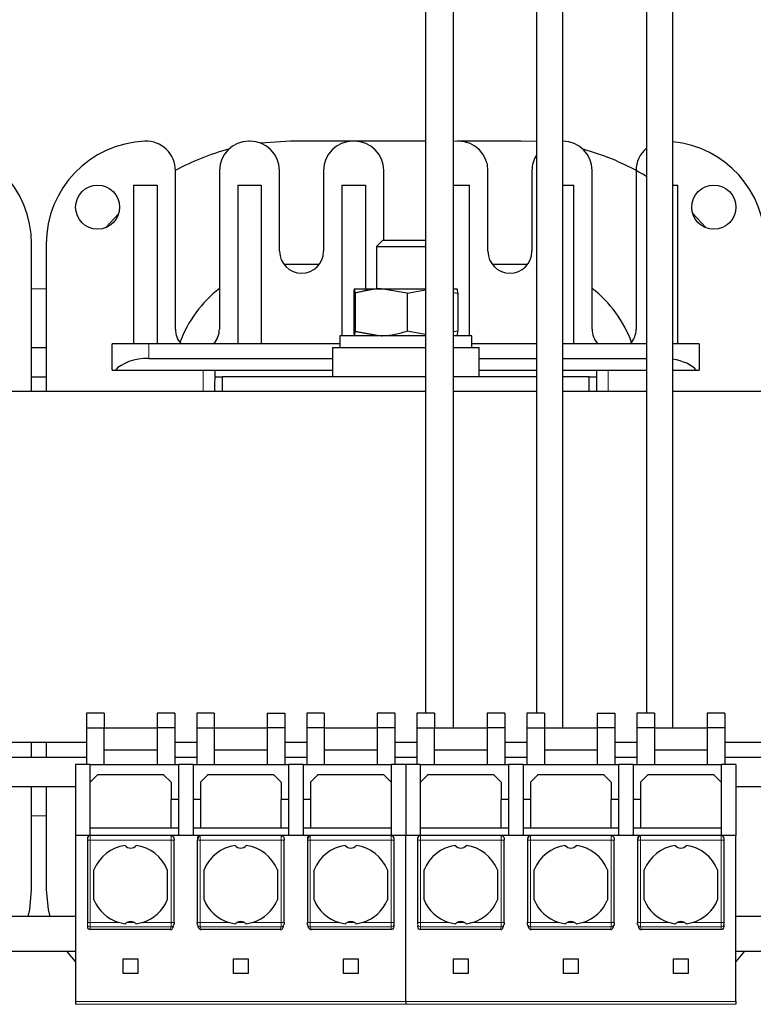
# Model space of a CAD drawing. Header units: millimetres. Extents: x 5 to 418, y 2 to 292.
# Tile 5 of 43: x 89 to 114, y 86 to 119. Entities that reach past the tile are written whole.
import ezdxf

# ---------------------------------------------------------------- set-up
doc = ezdxf.new("R2010")
doc.units = ezdxf.units.MM

msp = doc.modelspace()

# ---------------------------------------------------------------- linework, layer by layer
at = {"color": 7, "linetype": 'Continuous', "lineweight": 25}
for p, q in [((103.1105, 119.499), (103.1105, 95.5154)), ((104.0605, 95.024), (104.0605, 119.499)), ((106.8855, 119.499), (106.8855, 95.5154)), ((107.7855, 95.024), (107.7855, 119.499)), ((110.6355, 119.499), (110.6355, 95.5154)), ((111.5355, 95.024), (111.5355, 119.499)), ((97.1355, 114.999), (97.0855, 114.999)), ((98.5105, 114.999), (97.4876, 114.9349)), ((100.6355, 114.999), (98.5105, 114.999)), ((100.6855, 114.999), (100.6355, 114.999)), ((103.1105, 114.999), (100.6855, 114.999)), ((104.1855, 114.999), (104.0605, 114.9911)), ((104.2355, 114.999), (104.1855, 114.999)), ((106.3605, 114.999), (104.2355, 114.999)), ((106.8855, 114.9821), (106.3605, 114.999)), ((94.5855, 108.599), (94.5855, 113.997)), ((96.0855, 113.999), (96.0855, 108.599)), ((98.1355, 111.249), (98.1355, 113.999)), ((99.6355, 113.999), (99.6355, 111.249)), ((101.6855, 111.624), (101.6855, 113.999)), ((105.2355, 111.249), (105.2355, 113.999)), ((106.7355, 113.999), (106.7355, 111.249)), ((108.7855, 108.599), (108.7855, 113.999)), ((110.2855, 113.997), (110.2855, 108.599)), ((93.1605, 113.499), (93.9605, 113.499)), ((93.1605, 113.499), (93.1605, 108.099)), ((93.9605, 113.499), (93.9605, 108.099)), ((96.7105, 113.499), (97.5105, 113.499)), ((96.7105, 113.499), (96.7105, 108.099)), ((97.5105, 113.499), (97.5105, 108.099)), ((100.2605, 113.499), (100.2605, 108.374)), ((100.2605, 113.499), (101.0605, 113.499)), ((101.0605, 113.499), (101.0605, 109.974)), ((104.0605, 113.499), (104.6105, 113.499)), ((104.6105, 108.374), (104.6105, 113.499)), ((107.7855, 113.499), (108.1605, 113.499)), ((108.1605, 108.099), (108.1605, 113.499)), ((111.5355, 113.499), (111.7105, 113.499)), ((111.7105, 108.099), (111.7105, 113.499)), ((92.6559, 112.5404), (92.2147, 112.0529)), ((112.6562, 112.0529), (112.2151, 112.5404)), ((89.6855, 106.474), (89.6855, 111.499)), ((90.1855, 111.499), (90.1855, 106.474)), ((101.6502, 111.624), (101.4355, 111.4092)), ((101.4355, 111.4092), (101.4355, 109.974)), ((101.4355, 111.4092), (103.1105, 111.4092)), ((101.6502, 111.624), (103.1105, 111.624)), ((98.5105, 110.799), (98.2901, 110.7929)), ((99.4855, 110.799), (98.5105, 110.799)), ((106.3605, 110.799), (105.3855, 110.799)), ((106.5809, 110.7929), (106.3605, 110.799)), ((101.4355, 109.968), (100.6607, 109.8177)), ((100.6607, 109.8177), (100.6607, 108.5303)), ((100.6855, 109.974), (100.6849, 109.9736)), ((100.686, 109.974), (101.5987, 109.974)), ((100.7113, 109.8177), (100.7113, 108.5303)), ((102.4861, 109.8177), (101.5987, 109.974)), ((101.5987, 109.974), (103.1105, 109.974)), ((102.4861, 109.8177), (103.1105, 109.9309)), ((102.4861, 109.8177), (102.4861, 108.5303)), ((104.0605, 109.974), (104.1849, 109.974)), ((104.0605, 109.8467), (104.2102, 109.8177)), ((104.186, 109.9736), (104.1855, 109.974)), ((104.2102, 109.8177), (104.2102, 108.5303)), ((100.1855, 108.374), (100.1855, 107.974)), ((102.4355, 108.374), (100.1855, 108.374)), ((100.6607, 108.5303), (101.4355, 108.3898)), ((100.6849, 108.3743), (100.6855, 108.374)), ((100.7113, 108.5303), (101.5987, 108.374)), ((103.1105, 108.374), (102.4355, 108.374)), ((103.1105, 108.4091), (102.4861, 108.5303)), ((104.2102, 108.5303), (104.0605, 108.5031)), ((104.6855, 108.374), (104.0605, 108.374)), ((104.1855, 108.374), (104.186, 108.3743)), ((104.6855, 107.974), (104.6855, 108.374)), ((89.6855, 107.974), (90.1855, 107.974)), ((93.1605, 108.099), (92.4355, 108.099)), ((92.4355, 107.199), (92.4355, 108.099)), ((93.1956, 108.099), (93.1605, 108.099)), ((93.6855, 108.099), (93.1956, 108.099)), ((100.1855, 108.099), (93.6855, 108.099)), ((99.9355, 107.974), (99.9355, 106.974)), ((99.9355, 107.974), (103.1105, 107.974)), ((104.0605, 107.974), (104.8839, 107.974)), ((106.8855, 108.099), (104.6855, 108.099)), ((104.8839, 107.974), (104.9355, 107.974)), ((104.9355, 106.974), (104.9355, 107.974)), ((110.6355, 108.099), (107.7855, 108.099)), ((111.6754, 108.099), (111.5355, 108.099)), ((111.7105, 108.099), (111.6754, 108.099)), ((112.4355, 108.099), (111.7105, 108.099)), ((112.4355, 108.099), (112.4355, 107.199)), ((93.6855, 107.599), (99.9355, 107.599)), ((104.9355, 107.599), (106.8855, 107.599)), ((107.7855, 107.599), (110.6355, 107.599)), ((89.6855, 106.974), (90.1855, 106.974)), ((92.4355, 107.199), (92.5398, 107.199)), ((92.5398, 107.199), (99.9355, 107.199)), ((95.9303, 106.474), (95.9355, 107.199)), ((95.9338, 106.974), (96.1855, 106.974)), ((103.1105, 106.974), (96.1855, 106.974)), ((96.1855, 106.474), (96.1855, 106.974)), ((106.8855, 106.974), (104.0605, 106.974)), ((104.9355, 107.199), (106.8855, 107.199)), ((107.7855, 107.199), (110.6355, 107.199)), ((108.6855, 106.974), (107.7855, 106.974)), ((108.6855, 106.974), (108.9371, 106.974)), ((108.6855, 106.474), (108.6855, 106.974)), ((108.9355, 107.199), (108.9406, 106.474)), ((111.5355, 107.199), (112.3311, 107.199)), ((112.3311, 107.199), (112.4355, 107.199)), ((103.1105, 106.474), (71.1855, 106.474)), ((106.8855, 106.474), (104.0605, 106.474)), ((110.6355, 106.474), (107.7855, 106.474)), ((133.6855, 106.474), (111.5355, 106.474)), ((91.5605, 95.5154), (91.5605, 95.024)), ((92.1605, 95.5154), (91.5605, 95.5154)), ((92.1605, 95.5154), (92.1605, 95.024)), ((93.9605, 95.5154), (93.9605, 95.024)), ((94.5605, 95.5154), (93.9605, 95.5154)), ((94.5605, 95.5154), (94.5605, 95.024)), ((95.3105, 95.5154), (95.3105, 95.024)), ((95.9105, 95.5154), (95.3105, 95.5154)), ((95.9105, 95.5154), (95.9105, 95.024)), ((97.7105, 95.5154), (97.7105, 95.024)), ((97.7105, 95.5154), (98.3105, 95.5154)), ((98.3105, 95.5154), (98.3105, 95.024)), ((99.6605, 95.5154), (99.0605, 95.5154)), ((99.0605, 95.5154), (99.0605, 95.024)), ((99.6605, 95.5154), (99.6605, 95.024)), ((102.0605, 95.5154), (101.4605, 95.5154)), ((101.4605, 95.5154), (101.4605, 95.024)), ((102.0605, 95.5154), (102.0605, 95.024)), ((102.8105, 95.5154), (102.8105, 95.024)), ((103.4105, 95.5154), (102.8105, 95.5154)), ((103.4105, 95.5154), (103.4105, 95.024)), ((105.8105, 95.5154), (105.2105, 95.5154)), ((105.2105, 95.5154), (105.2105, 95.024)), ((105.8105, 95.5154), (105.8105, 95.024)), ((106.5605, 95.5154), (106.5605, 95.024)), ((107.1605, 95.5154), (106.5605, 95.5154)), ((107.1605, 95.5154), (107.1605, 95.024)), ((108.9605, 95.5154), (108.9605, 95.024)), ((108.9605, 95.5154), (109.5605, 95.5154)), ((109.5605, 95.5154), (109.5605, 95.024)), ((110.9105, 95.5154), (110.3105, 95.5154)), ((110.3105, 95.5154), (110.3105, 95.024)), ((110.9105, 95.5154), (110.9105, 95.024)), ((113.3105, 95.5154), (112.7105, 95.5154)), ((112.7105, 95.5154), (112.7105, 95.024)), ((113.3105, 95.5154), (113.3105, 95.024)), ((91.5605, 95.024), (91.5605, 93.774)), ((91.5605, 95.024), (92.1605, 95.024)), ((92.1605, 93.774), (92.1605, 95.024)), ((92.1605, 95.024), (93.9605, 95.024)), ((94.5605, 95.024), (93.9605, 95.024)), ((93.9605, 95.024), (93.9605, 93.774)), ((94.5605, 95.024), (94.5605, 93.774)), ((95.3105, 95.024), (95.3105, 93.774)), ((95.3105, 95.024), (95.9105, 95.024)), ((95.9105, 95.024), (95.9105, 93.774)), ((95.9105, 95.024), (97.7105, 95.024)), ((98.3105, 95.024), (97.7105, 95.024)), ((97.7105, 95.024), (97.7105, 93.774)), ((98.3105, 95.024), (98.3105, 93.774)), ((99.6605, 95.024), (99.0605, 95.024)), ((99.0605, 95.024), (99.0605, 93.774)), ((99.6605, 95.024), (99.6605, 93.774)), ((99.6605, 95.024), (101.4605, 95.024)), ((102.0605, 95.024), (101.4605, 95.024)), ((101.4605, 95.024), (101.4605, 93.774)), ((102.0605, 95.024), (102.0605, 93.774)), ((102.8105, 95.024), (103.4105, 95.024)), ((102.8105, 95.024), (102.8105, 93.774)), ((103.4105, 93.774), (103.4105, 95.024)), ((103.4105, 95.024), (105.2105, 95.024)), ((105.8105, 95.024), (105.2105, 95.024)), ((105.2105, 95.024), (105.2105, 93.774)), ((105.8105, 95.024), (105.8105, 93.774)), ((106.5605, 95.024), (106.5605, 93.774)), ((106.5605, 95.024), (107.1605, 95.024)), ((107.1605, 95.024), (107.1605, 93.774)), ((107.1605, 95.024), (108.9605, 95.024)), ((108.9605, 95.024), (108.9605, 93.774)), ((109.5605, 95.024), (108.9605, 95.024)), ((109.5605, 95.024), (109.5605, 93.774)), ((110.3105, 95.024), (110.3105, 93.774)), ((110.9105, 95.024), (110.3105, 95.024)), ((110.9105, 95.024), (110.9105, 93.774)), ((110.9105, 95.024), (112.7105, 95.024)), ((113.3105, 95.024), (112.7105, 95.024)), ((112.7105, 95.024), (112.7105, 93.774)), ((113.3105, 95.024), (113.3105, 93.774)), ((91.5605, 94.524), (78.6305, 94.524)), ((89.6855, 94.024), (89.6855, 94.524)), ((90.1855, 94.524), (90.1855, 94.024)), ((92.1605, 94.274), (93.9605, 94.274)), ((95.3105, 94.524), (94.5605, 94.524)), ((95.9105, 94.274), (97.7105, 94.274)), ((99.0605, 94.524), (98.3105, 94.524)), ((99.6605, 94.274), (101.4605, 94.274)), ((102.8105, 94.524), (102.0605, 94.524)), ((103.4105, 94.274), (105.2105, 94.274)), ((106.5605, 94.524), (105.8105, 94.524)), ((107.1605, 94.274), (108.9605, 94.274)), ((110.3105, 94.524), (109.5605, 94.524)), ((110.9105, 94.274), (112.7105, 94.274)), ((126.2405, 94.524), (113.3105, 94.524)), ((84.9355, 94.024), (91.5605, 94.024)), ((94.5605, 94.024), (95.3105, 94.024)), ((94.5605, 94.0189), (95.3105, 94.0189)), ((98.3105, 94.024), (99.0605, 94.024)), ((98.3105, 94.0189), (99.0605, 94.0189)), ((102.0605, 94.024), (102.8105, 94.024)), ((105.8105, 94.024), (106.5605, 94.024)), ((105.8105, 94.0189), (106.5605, 94.0189)), ((109.5605, 94.024), (110.3105, 94.024)), ((109.5605, 94.0189), (110.3105, 94.0189)), ((113.3105, 94.024), (119.9355, 94.024)), ((91.6855, 93.774), (91.1855, 93.774)), ((91.1855, 93.774), (91.1855, 91.349)), ((91.6855, 91.349), (91.6855, 93.774)), ((91.6855, 93.774), (94.6855, 93.774)), ((95.1855, 93.774), (94.6855, 93.774)), ((94.6855, 93.774), (94.6855, 91.349)), ((95.1855, 93.774), (95.1855, 91.349)), ((95.1855, 93.774), (98.4355, 93.774)), ((98.9355, 93.774), (98.4355, 93.774)), ((98.4355, 93.774), (98.4355, 91.349)), ((98.9355, 93.774), (98.9355, 91.349)), ((98.9355, 93.774), (101.9355, 93.774)), ((102.4355, 93.774), (101.9355, 93.774)), ((101.9355, 93.774), (101.9355, 91.349)), ((102.4355, 93.774), (102.4355, 91.349)), ((102.9355, 93.774), (102.4355, 93.774)), ((102.9355, 91.349), (102.9355, 93.774)), ((102.9355, 93.774), (105.9355, 93.774)), ((106.4355, 93.774), (105.9355, 93.774)), ((105.9355, 93.774), (105.9355, 91.349)), ((106.4355, 93.774), (106.4355, 91.349)), ((106.4355, 93.774), (109.6855, 93.774)), ((110.1855, 93.774), (109.6855, 93.774)), ((109.6855, 93.774), (109.6855, 91.349)), ((110.1855, 93.774), (110.1855, 91.349)), ((110.1855, 93.774), (113.1855, 93.774)), ((113.6855, 93.774), (113.1855, 93.774)), ((113.1855, 93.774), (113.1855, 91.349)), ((113.6855, 93.774), (113.6855, 91.349)), ((91.9355, 93.424), (91.6855, 93.174)), ((94.1922, 93.4173), (91.9288, 93.4173)), ((94.1855, 93.424), (91.9355, 93.424)), ((94.4355, 93.174), (94.1855, 93.424)), ((95.6855, 93.424), (95.4355, 93.174)), ((97.9422, 93.4173), (95.6788, 93.4173)), ((97.9355, 93.424), (95.6855, 93.424)), ((98.1855, 93.174), (97.9355, 93.424)), ((99.4355, 93.424), (99.1855, 93.174)), ((101.6922, 93.4173), (99.4288, 93.4173)), ((101.6855, 93.424), (99.4355, 93.424)), ((101.9355, 93.174), (101.6855, 93.424)), ((103.1855, 93.424), (102.9355, 93.174)), ((105.4422, 93.4173), (103.1788, 93.4173)), ((105.4355, 93.424), (103.1855, 93.424)), ((105.6855, 93.174), (105.4355, 93.424)), ((106.9355, 93.424), (106.6855, 93.174)), ((109.1922, 93.4173), (106.9288, 93.4173)), ((109.1855, 93.424), (106.9355, 93.424)), ((109.4355, 93.174), (109.1855, 93.424)), ((110.6855, 93.424), (110.4355, 93.174)), ((112.9422, 93.4173), (110.6788, 93.4173)), ((112.9355, 93.424), (110.6855, 93.424)), ((113.1855, 93.174), (112.9355, 93.424)), ((84.9355, 93.024), (91.1855, 93.024)), ((89.6855, 89.499), (89.6855, 93.024)), ((90.1855, 93.024), (90.1855, 89.499)), ((94.4355, 93.174), (94.4355, 92.574)), ((95.4355, 93.174), (95.4355, 92.574)), ((98.1855, 93.174), (98.1855, 92.574)), ((99.1855, 93.174), (99.1855, 92.574)), ((105.6855, 93.174), (105.6855, 92.574)), ((106.6855, 93.174), (106.6855, 92.574)), ((109.4355, 93.174), (109.4355, 92.574)), ((110.4355, 93.174), (110.4355, 92.574)), ((113.6855, 93.024), (119.9355, 93.024)), ((94.6855, 92.574), (94.4355, 92.574)), ((94.4355, 91.599), (94.4355, 92.574)), ((95.4355, 92.574), (95.1855, 92.574)), ((95.4355, 92.574), (95.4355, 91.599)), ((98.1855, 91.599), (98.1855, 92.574)), ((98.4355, 92.574), (98.1855, 92.574)), ((99.1855, 92.574), (98.9355, 92.574)), ((99.1855, 92.574), (99.1855, 91.599)), ((105.9355, 92.574), (105.6855, 92.574)), ((105.6855, 91.599), (105.6855, 92.574)), ((106.6855, 92.574), (106.4355, 92.574)), ((106.6855, 92.574), (106.6855, 91.599)), ((109.4355, 91.599), (109.4355, 92.574)), ((109.6855, 92.574), (109.4355, 92.574)), ((110.4355, 92.574), (110.1855, 92.574)), ((110.4355, 92.574), (110.4355, 91.599)), ((94.4355, 91.599), (91.6855, 91.599)), ((94.6855, 91.599), (94.4355, 91.599)), ((95.4355, 91.599), (95.1855, 91.599)), ((98.1855, 91.599), (95.4355, 91.599)), ((98.4355, 91.599), (98.1855, 91.599)), ((99.1855, 91.599), (98.9355, 91.599)), ((101.9355, 91.599), (99.1855, 91.599)), ((105.6855, 91.599), (102.9355, 91.599)), ((105.9355, 91.599), (105.6855, 91.599)), ((106.6855, 91.599), (106.4355, 91.599)), ((109.4355, 91.599), (106.6855, 91.599)), ((109.6855, 91.599), (109.4355, 91.599)), ((110.4355, 91.599), (110.1855, 91.599)), ((113.1855, 91.599), (110.4355, 91.599)), ((91.1855, 91.349), (91.1855, 85.699)), ((91.6855, 91.349), (91.1855, 91.349)), ((91.5855, 91.249), (91.5855, 91.199)), ((94.4365, 91.349), (91.6855, 91.349)), ((95.4344, 91.349), (94.4365, 91.349)), ((98.1865, 91.349), (95.4344, 91.349)), ((99.1844, 91.349), (98.1865, 91.349)), ((101.9355, 91.349), (99.1844, 91.349)), ((102.4355, 91.349), (101.9355, 91.349)), ((102.0355, 91.199), (102.0355, 91.249)), ((102.4355, 85.699), (102.4355, 91.349)), ((102.9355, 91.349), (102.4355, 91.349)), ((102.8355, 91.249), (102.8355, 91.199)), ((105.6865, 91.349), (102.9355, 91.349)), ((106.6844, 91.349), (105.6865, 91.349)), ((109.4365, 91.349), (106.6844, 91.349)), ((110.4344, 91.349), (109.4365, 91.349)), ((113.1855, 91.349), (110.4344, 91.349)), ((113.6855, 91.349), (113.1855, 91.349)), ((113.2855, 91.199), (113.2855, 91.249)), ((113.6855, 85.699), (113.6855, 91.349)), ((91.5855, 91.199), (91.5855, 88.3894)), ((94.5392, 88.3894), (94.5392, 91.199)), ((95.3318, 91.199), (95.3318, 88.3894)), ((98.2892, 88.3894), (98.2892, 91.199)), ((99.0818, 91.199), (99.0818, 88.3894)), ((102.0355, 88.3894), (102.0355, 91.199)), ((102.8355, 91.199), (102.8355, 88.3894)), ((105.7892, 88.3894), (105.7892, 91.199)), ((106.5818, 91.199), (106.5818, 88.3894)), ((109.5392, 88.3894), (109.5392, 91.199)), ((110.3318, 91.199), (110.3318, 88.3894)), ((113.2855, 88.3894), (113.2855, 91.199)), ((91.8105, 89.1641), (91.8105, 90.1839)), ((94.3105, 90.1839), (94.3105, 89.1641)), ((95.5605, 89.1641), (95.5605, 90.1839)), ((98.0605, 90.1839), (98.0605, 89.1641)), ((99.3105, 89.1641), (99.3105, 90.1839)), ((101.8105, 90.1839), (101.8105, 89.1641)), ((103.0605, 89.1641), (103.0605, 90.1839)), ((105.5605, 90.1839), (105.5605, 89.1641)), ((106.8105, 89.1641), (106.8105, 90.1839)), ((109.3105, 90.1839), (109.3105, 89.1641)), ((110.5605, 89.1641), (110.5605, 90.1839)), ((113.0605, 90.1839), (113.0605, 89.1641)), ((91.1855, 88.589), (71.8355, 88.589)), ((119.3355, 88.589), (113.6855, 88.589)), ((91.5855, 88.2709), (91.5855, 88.2505)), ((92.8712, 88.3373), (92.6451, 88.3894)), ((93.4758, 88.3894), (93.2497, 88.3373)), ((94.5062, 88.222), (94.5328, 88.3117)), ((95.3381, 88.3117), (95.3647, 88.222)), ((96.6212, 88.3373), (96.3951, 88.3894)), ((97.2258, 88.3894), (96.9997, 88.3373)), ((98.2562, 88.222), (98.2828, 88.3117)), ((99.0881, 88.3117), (99.1147, 88.222)), ((100.3712, 88.3373), (100.1451, 88.3894)), ((100.9758, 88.3894), (100.7497, 88.3373)), ((102.0355, 88.2505), (102.0355, 88.3402)), ((102.8355, 88.2709), (102.8355, 88.2505)), ((104.1212, 88.3373), (103.8951, 88.3894)), ((104.7258, 88.3894), (104.4997, 88.3373)), ((105.7562, 88.222), (105.7828, 88.3117)), ((106.5881, 88.3117), (106.6147, 88.222)), ((107.8712, 88.3373), (107.6451, 88.3894)), ((108.4758, 88.3894), (108.2497, 88.3373)), ((109.5062, 88.222), (109.5328, 88.3117)), ((110.3381, 88.3117), (110.3647, 88.222)), ((111.6212, 88.3373), (111.3951, 88.3894)), ((112.2258, 88.3894), (111.9997, 88.3373)), ((113.2855, 88.2505), (113.2855, 88.3402)), ((94.4094, 88.149), (91.6855, 88.149)), ((98.1594, 88.149), (95.4615, 88.149)), ((101.9355, 88.149), (99.2115, 88.149)), ((105.6594, 88.149), (102.9355, 88.149)), ((109.4094, 88.149), (106.7115, 88.149)), ((113.1855, 88.149), (110.4615, 88.149)), ((71.8355, 87.409), (91.1855, 87.409)), ((113.6855, 87.409), (119.3355, 87.409)), ((92.8105, 87.149), (93.3105, 87.149)), ((92.8105, 86.649), (92.8105, 87.149)), ((93.3105, 87.149), (93.3105, 86.649)), ((96.5605, 87.149), (97.0605, 87.149)), ((96.5605, 86.649), (96.5605, 87.149)), ((97.0605, 87.149), (97.0605, 86.649)), ((100.3105, 87.149), (100.8105, 87.149)), ((100.3105, 86.649), (100.3105, 87.149)), ((100.8105, 87.149), (100.8105, 86.649)), ((104.0605, 87.149), (104.5605, 87.149)), ((104.0605, 86.649), (104.0605, 87.149)), ((104.5605, 87.149), (104.5605, 86.649)), ((107.8105, 87.149), (108.3105, 87.149)), ((107.8105, 86.649), (107.8105, 87.149)), ((108.3105, 87.149), (108.3105, 86.649)), ((111.5605, 87.149), (112.0605, 87.149)), ((111.5605, 86.649), (111.5605, 87.149)), ((112.0605, 87.149), (112.0605, 86.649)), ((93.3105, 86.649), (92.8105, 86.649)), ((97.0605, 86.649), (96.5605, 86.649)), ((100.8105, 86.649), (100.3105, 86.649)), ((104.5605, 86.649), (104.0605, 86.649)), ((108.3105, 86.649), (107.8105, 86.649)), ((112.0605, 86.649), (111.5605, 86.649)), ((91.1855, 85.699), (91.1855, 85.6035)), ((102.4355, 85.699), (102.4355, 85.6035)), ((113.6855, 85.699), (113.6855, 85.6035))]:
    msp.add_line(p, q, dxfattribs=at)
at = {"color": 7, "linetype": 'Continuous', "lineweight": 18}
for p, q in [((90.1855, 109.974), (89.6855, 109.974)), ((96.0855, 109.974), (96.0775, 109.974)), ((108.7934, 109.974), (108.7855, 109.974)), ((93.6855, 108.099), (93.6855, 107.599)), ((95.5355, 106.474), (95.5355, 107.199)), ((109.3355, 107.199), (109.3355, 106.474)), ((90.1855, 92.024), (89.6855, 92.024)), ((91.6855, 91.349), (91.6855, 91.199)), ((101.9355, 91.199), (101.9355, 91.349)), ((102.9355, 91.349), (102.9355, 91.199)), ((113.1855, 91.199), (113.1855, 91.349)), ((91.6855, 91.199), (91.5855, 91.199)), ((91.6855, 91.199), (91.6855, 88.3894)), ((91.6855, 91.199), (94.4392, 91.199)), ((94.4392, 91.199), (94.4392, 88.3894)), ((94.5392, 91.199), (94.4392, 91.199)), ((95.4318, 88.3894), (95.4318, 91.199)), ((95.4318, 91.199), (98.1892, 91.199)), ((98.1892, 91.199), (98.1892, 88.3894)), ((98.2892, 91.199), (98.1892, 91.199)), ((99.1818, 88.3894), (99.1818, 91.199)), ((99.1818, 91.199), (101.9355, 91.199)), ((101.9355, 88.3894), (101.9355, 91.199)), ((102.0355, 91.199), (101.9355, 91.199)), ((102.9355, 91.199), (102.8355, 91.199)), ((102.9355, 91.199), (102.9355, 88.3894)), ((102.9355, 91.199), (105.6892, 91.199)), ((105.6892, 91.199), (105.6892, 88.3894)), ((105.7892, 91.199), (105.6892, 91.199)), ((106.6818, 88.3894), (106.6818, 91.199)), ((106.6818, 91.199), (109.4392, 91.199)), ((109.4392, 91.199), (109.4392, 88.3894)), ((109.5392, 91.199), (109.4392, 91.199)), ((110.4318, 88.3894), (110.4318, 91.199)), ((110.4318, 91.199), (113.1855, 91.199)), ((113.1855, 88.3894), (113.1855, 91.199)), ((113.2855, 91.199), (113.1855, 91.199)), ((91.5855, 88.3894), (91.6855, 88.3894)), ((92.6451, 88.3894), (91.6855, 88.3894)), ((91.6855, 88.2417), (91.6855, 88.3894)), ((94.437, 88.2417), (91.6855, 88.2417)), ((91.6855, 88.149), (91.6855, 88.2417)), ((93.1872, 88.3894), (92.9337, 88.3894)), ((94.4392, 88.3894), (93.4758, 88.3894)), ((94.4094, 88.149), (94.437, 88.2417)), ((95.3318, 88.3894), (95.4318, 88.3894)), ((96.3951, 88.3894), (95.4318, 88.3894)), ((98.187, 88.2417), (95.4339, 88.2417)), ((95.4615, 88.149), (95.4339, 88.2417)), ((96.9372, 88.3894), (96.6837, 88.3894)), ((98.1892, 88.3894), (97.2258, 88.3894)), ((98.1594, 88.149), (98.187, 88.2417)), ((99.0818, 88.3894), (99.1818, 88.3894)), ((100.1451, 88.3894), (99.1818, 88.3894)), ((101.9355, 88.2417), (99.1839, 88.2417)), ((99.2115, 88.149), (99.1839, 88.2417)), ((100.6872, 88.3894), (100.4337, 88.3894)), ((101.9355, 88.3894), (100.9758, 88.3894)), ((101.9355, 88.2417), (101.9355, 88.3894)), ((101.9355, 88.3894), (102.0355, 88.3894)), ((101.9355, 88.149), (101.9355, 88.2417)), ((102.8355, 88.3894), (102.9355, 88.3894)), ((103.8951, 88.3894), (102.9355, 88.3894)), ((102.9355, 88.2417), (102.9355, 88.3894)), ((105.687, 88.2417), (102.9355, 88.2417)), ((102.9355, 88.149), (102.9355, 88.2417)), ((104.4372, 88.3894), (104.1837, 88.3894)), ((105.6892, 88.3894), (104.7258, 88.3894)), ((105.6594, 88.149), (105.687, 88.2417)), ((106.5818, 88.3894), (106.6818, 88.3894)), ((107.6451, 88.3894), (106.6818, 88.3894)), ((109.437, 88.2417), (106.6839, 88.2417)), ((106.7115, 88.149), (106.6839, 88.2417)), ((108.1872, 88.3894), (107.9337, 88.3894)), ((109.4392, 88.3894), (108.4758, 88.3894)), ((109.4094, 88.149), (109.437, 88.2417)), ((110.3318, 88.3894), (110.4318, 88.3894)), ((111.3951, 88.3894), (110.4318, 88.3894)), ((113.1855, 88.2417), (110.4339, 88.2417)), ((110.4615, 88.149), (110.4339, 88.2417)), ((111.9372, 88.3894), (111.6837, 88.3894)), ((113.1855, 88.3894), (112.2258, 88.3894)), ((113.1855, 88.2417), (113.1855, 88.3894)), ((113.1855, 88.3894), (113.2855, 88.3894)), ((113.1855, 88.149), (113.1855, 88.2417)), ((91.1855, 85.699), (102.4355, 85.699)), ((102.4355, 85.6035), (91.1855, 85.6035)), ((102.4355, 85.699), (113.6855, 85.699)), ((113.6855, 85.6035), (102.4355, 85.6035))]:
    msp.add_line(p, q, dxfattribs=at)
at = {"color": 7, "linetype": 'Continuous', "lineweight": 25, "flags": 128}
for points in [[(89.5651, 88.589), (89.6216, 88.8333), (89.6855, 89.499)], [(90.1855, 89.499), (90.2493, 88.8333), (90.3058, 88.589)], [(94.5369, 88.3402), (94.5351, 88.3209), (94.5328, 88.3117)], [(95.3381, 88.3117), (95.3358, 88.3209), (95.3341, 88.3402)], [(98.2869, 88.3402), (98.2851, 88.3209), (98.2828, 88.3117)], [(99.0881, 88.3117), (99.0858, 88.3209), (99.0841, 88.3402)], [(105.7869, 88.3402), (105.7851, 88.3209), (105.7828, 88.3117)], [(106.5881, 88.3117), (106.5858, 88.3209), (106.5841, 88.3402)], [(109.5369, 88.3402), (109.5351, 88.3209), (109.5328, 88.3117)], [(110.3381, 88.3117), (110.3358, 88.3209), (110.3341, 88.3402)], [(90.878, 87.409), (91.1616, 87.0741), (91.1855, 87.0495)], [(113.6855, 87.0495), (113.7094, 87.0741), (113.9929, 87.409)]]:
    msp.add_lwpolyline(points, dxfattribs=at)
at = {"color": 7, "linetype": 'Continuous', "lineweight": 25}
for centre in [(91.9355, 112.749), (112.9355, 112.749)]:
    msp.add_circle(centre, 0.75, dxfattribs=at)
for centre, radius, start, end in [((86.1855, 111.499), 3.5, 0, 87.70756), ((93.6855, 111.499), 3.5, 92.29244, 180), ((93.5855, 113.997), 1, 0, 92.29244), ((98.5105, 106.799), 8.2, 104.96032, 118.62132), ((97.0855, 113.999), 1, 90, 180), ((97.1355, 113.999), 1, 0, 90), ((100.6355, 113.999), 1, 90, 180), ((100.6855, 113.999), 1, 0, 90), ((104.2355, 113.999), 1, 0, 90), ((107.7855, 113.999), 1, 0, 90), ((106.3605, 106.799), 8.2, 58.57772, 75.03968), ((111.2855, 113.997), 1, 130.5416, 180), ((111.1855, 111.499), 3.5, 0, 84.26083), ((107.7355, 113.999), 1, 148.21167, 180), ((98.8855, 111.249), 0.75, 180, 0), ((105.9855, 111.249), 0.75, 180, 0), ((98.5105, 106.799), 4, 127.31884, 160.40723), ((106.3605, 106.799), 4, 19.59277, 52.68116), ((95.3355, 108.599), 0.75, 180, 221.81031), ((95.3355, 108.599), 0.75, 318.18969, 0), ((109.5355, 108.599), 0.75, 180, 221.81031), ((109.5355, 108.599), 0.75, 318.18969, 0), ((91.6855, 91.249), 0.1, 90, 180), ((95.4345, 91.249), 0.0999, 90.03931, 180.03926), ((99.1845, 91.249), 0.0999, 90.03931, 180.03926), ((101.9355, 91.249), 0.1, 360, 90), ((102.9355, 91.249), 0.1, 90, 180), ((106.6845, 91.249), 0.0999, 90.03931, 180.03926), ((110.4345, 91.249), 0.0999, 90.03931, 180.03926), ((113.1855, 91.249), 0.1, 360, 90), ((93.0605, 89.674), 1.35, 98.05932, 157.80839), ((93.0605, 91.174), 0.25, 220.79339, 319.20661), ((93.0605, 89.674), 1.35, 22.19161, 81.94068), ((96.8105, 89.674), 1.35, 98.05932, 157.80839), ((96.8105, 91.174), 0.25, 220.79339, 319.20661), ((96.8105, 89.674), 1.35, 22.19161, 81.94068), ((100.5605, 89.674), 1.35, 98.05932, 157.80839), ((100.5605, 91.174), 0.25, 220.79339, 319.20661), ((100.5605, 89.674), 1.35, 22.19161, 81.94068), ((104.3105, 89.674), 1.35, 98.05932, 157.80839), ((104.3105, 91.174), 0.25, 220.79339, 319.20661), ((104.3105, 89.674), 1.35, 22.19161, 81.94068), ((108.0605, 89.674), 1.35, 98.05932, 157.80839), ((108.0605, 91.174), 0.25, 220.79339, 319.20661), ((108.0605, 89.674), 1.35, 22.19161, 81.94068), ((111.8105, 89.674), 1.35, 98.05932, 157.80839), ((111.8105, 91.174), 0.25, 220.79339, 319.20661), ((111.8105, 89.674), 1.35, 22.19161, 81.94068), ((93.0605, 89.674), 1.35, 202.19161, 252.08207), ((93.0605, 89.674), 1.35, 287.91793, 337.80839), ((96.8105, 89.674), 1.35, 202.19161, 252.08207), ((96.8105, 89.674), 1.35, 287.91793, 337.80839), ((100.5605, 89.674), 1.35, 202.19161, 252.08207), ((100.5605, 89.674), 1.35, 287.91793, 337.80839), ((104.3105, 89.674), 1.35, 202.19161, 252.08207), ((104.3105, 89.674), 1.35, 287.91793, 337.80839), ((108.0605, 89.674), 1.35, 202.19161, 252.08207), ((108.0605, 89.674), 1.35, 287.91793, 337.80839), ((111.8105, 89.674), 1.35, 202.19161, 252.08207), ((111.8105, 89.674), 1.35, 287.91793, 337.80839), ((93.0605, 88.174), 0.25, 59.53361, 120.46639), ((96.8105, 88.174), 0.25, 59.53361, 120.46639), ((100.5605, 88.174), 0.25, 59.53361, 120.46639), ((104.3105, 88.174), 0.25, 59.53361, 120.46639), ((108.0605, 88.174), 0.25, 59.53361, 120.46639), ((111.8105, 88.174), 0.25, 59.53361, 120.46639)]:
    msp.add_arc(centre, radius, start, end, dxfattribs=at)
at = {"color": 7, "linetype": 'Continuous', "lineweight": 18}
for centre, radius, start, end in [((91.6847, 88.341), 0.0992, 180.44187, 270.43519), ((94.4384, 88.3404), 0.0987, 269.16075, 343.11059), ((95.4323, 88.3401), 0.0984, 196.78749, 270.94116), ((98.1884, 88.3404), 0.0987, 269.16075, 343.11059), ((99.1823, 88.3401), 0.0984, 196.78749, 270.94116), ((101.9362, 88.341), 0.0992, 269.56474, 359.55813), ((102.9347, 88.341), 0.0992, 180.44187, 270.43519), ((105.6884, 88.3404), 0.0987, 269.16075, 343.11059), ((106.6823, 88.3401), 0.0984, 196.78749, 270.94116), ((109.4384, 88.3404), 0.0987, 269.16075, 343.11059), ((110.4323, 88.3401), 0.0984, 196.78749, 270.94116), ((113.1862, 88.341), 0.0992, 269.56474, 359.55813)]:
    msp.add_arc(centre, radius, start, end, dxfattribs=at)
at = {"color": 7, "linetype": 'Continuous', "lineweight": 25}
for centre, major_axis, ratio, start_param, end_param in [((93.6855, 106.9323), (1.25, 0), 0.5333333, 1.5707963, 2.7300758), ((111.1855, 106.9323), (1.25, 0), 0.5333333, 0.4115168, 1.2870022), ((91.6855, 88.2505), (0, -0.1015), 0.9848078, 4.712389, 6.2831853), ((94.4103, 88.2505), (0.029, 0.0975), 0.9834987, 3.425984, 4.712389), ((95.4606, 88.2505), (0.029, -0.0975), 0.9834987, 4.712389, 5.998794), ((98.1603, 88.2505), (0.029, 0.0975), 0.9834987, 3.425984, 4.712389), ((99.2106, 88.2505), (0.029, -0.0975), 0.9834987, 4.712389, 5.998794), ((101.9355, 88.2505), (0, 0.1015), 0.9848078, 3.1415927, 4.712389), ((102.9355, 88.2505), (0, -0.1015), 0.9848078, 4.712389, 6.2831853), ((105.6603, 88.2505), (0.029, 0.0975), 0.9834987, 3.425984, 4.712389), ((106.7106, 88.2505), (0.029, -0.0975), 0.9834987, 4.712389, 5.998794), ((109.4103, 88.2505), (0.029, 0.0975), 0.9834987, 3.425984, 4.712389), ((110.4606, 88.2505), (0.029, -0.0975), 0.9834987, 4.712389, 5.998794), ((113.1855, 88.2505), (0, 0.1015), 0.9848078, 3.1415927, 4.712389)]:
    msp.add_ellipse(centre, major_axis=major_axis, ratio=ratio, start_param=start_param, end_param=end_param, dxfattribs=at)
for points, knots in [([(100.686, 109.974), (100.6791, 109.9531), (100.6705, 109.9275), (100.6622, 109.835), (100.6607, 109.8177)], [0, 0, 0, 0, 0.8126371, 1, 1, 1, 1]), ([(100.7113, 109.8177), (100.7048, 109.8828), (100.6964, 109.9657), (100.6878, 109.9725), (100.686, 109.974)], [0, 0, 0, 0, 0.786664, 1, 1, 1, 1]), ([(101.5987, 109.974), (101.5777, 109.9738), (101.278, 109.9716), (100.9844, 109.8918), (100.7113, 109.8177)], [0, 0, 0, 0, 0.0701742, 1, 1, 1, 1]), ([(104.2102, 109.8177), (104.2037, 109.8828), (104.1953, 109.9657), (104.1867, 109.9725), (104.1849, 109.974)], [0, 0, 0, 0, 0.786664, 1, 1, 1, 1]), ([(100.6607, 108.5303), (100.6622, 108.5129), (100.6705, 108.4204), (100.6791, 108.3948), (100.686, 108.374)], [0, 0, 0, 0, 0.1873629, 1, 1, 1, 1]), ([(100.686, 108.374), (100.6878, 108.3754), (100.6964, 108.3823), (100.7048, 108.4651), (100.7113, 108.5303)], [0, 0, 0, 0, 0.213336, 1, 1, 1, 1]), ([(101.5987, 108.374), (101.6197, 108.3741), (101.9194, 108.3763), (102.213, 108.4561), (102.4861, 108.5303)], [0, 0, 0, 0, 0.0701742, 1, 1, 1, 1]), ([(104.1849, 108.374), (104.1867, 108.3754), (104.1953, 108.3823), (104.2037, 108.4651), (104.2102, 108.5303)], [0, 0, 0, 0, 0.213336, 1, 1, 1, 1]), ([(94.5364, 91.249), (94.5366, 91.2488), (94.537, 91.2484), (94.5375, 91.2449), (94.538, 91.2392), (94.5385, 91.2301), (94.5389, 91.2167), (94.539, 91.2049), (94.539, 91.199)], [0, 0, 0, 0, 0.1406725, 0.2752348, 0.4105381, 0.5533269, 0.7752917, 1, 1, 1, 1]), ([(95.4187, 91.3477), (95.4135, 91.3462), (95.4032, 91.3433), (95.3881, 91.3295), (95.3738, 91.3102), (95.3611, 91.2867), (95.3504, 91.2615), (95.3421, 91.2372), (95.3361, 91.2155), (95.334, 91.2043), (95.333, 91.199)], [0, 0, 0, 0, 0.1454361, 0.2885028, 0.42728, 0.5598798, 0.6845966, 0.8000645, 0.9053552, 1, 1, 1, 1]), ([(98.2864, 91.249), (98.2866, 91.2488), (98.287, 91.2484), (98.2875, 91.2449), (98.288, 91.2392), (98.2885, 91.2301), (98.2889, 91.2167), (98.289, 91.2049), (98.289, 91.199)], [0, 0, 0, 0, 0.1406725, 0.2752348, 0.4105381, 0.5533269, 0.7752917, 1, 1, 1, 1]), ([(99.1687, 91.3477), (99.1635, 91.3462), (99.1532, 91.3433), (99.1381, 91.3295), (99.1238, 91.3102), (99.1111, 91.2867), (99.1004, 91.2615), (99.0921, 91.2372), (99.0861, 91.2155), (99.084, 91.2043), (99.083, 91.199)], [0, 0, 0, 0, 0.1454361, 0.2885028, 0.42728, 0.5598798, 0.6845966, 0.8000645, 0.9053552, 1, 1, 1, 1]), ([(105.7864, 91.249), (105.7866, 91.2488), (105.787, 91.2484), (105.7875, 91.2449), (105.788, 91.2392), (105.7885, 91.2301), (105.7889, 91.2167), (105.789, 91.2049), (105.789, 91.199)], [0, 0, 0, 0, 0.1406725, 0.2752348, 0.4105381, 0.5533269, 0.7752917, 1, 1, 1, 1]), ([(106.6687, 91.3477), (106.6635, 91.3462), (106.6532, 91.3433), (106.6381, 91.3295), (106.6238, 91.3102), (106.6111, 91.2867), (106.6004, 91.2615), (106.5921, 91.2372), (106.5861, 91.2155), (106.584, 91.2043), (106.583, 91.199)], [0, 0, 0, 0, 0.1454361, 0.2885028, 0.42728, 0.5598798, 0.6845966, 0.8000645, 0.9053552, 1, 1, 1, 1]), ([(109.5364, 91.249), (109.5366, 91.2488), (109.537, 91.2484), (109.5375, 91.2449), (109.538, 91.2392), (109.5385, 91.2301), (109.5389, 91.2167), (109.539, 91.2049), (109.539, 91.199)], [0, 0, 0, 0, 0.1406725, 0.2752348, 0.4105381, 0.5533269, 0.7752917, 1, 1, 1, 1]), ([(110.4187, 91.3477), (110.4135, 91.3462), (110.4032, 91.3433), (110.3881, 91.3295), (110.3738, 91.3102), (110.3611, 91.2867), (110.3504, 91.2615), (110.3421, 91.2372), (110.3361, 91.2155), (110.334, 91.2043), (110.333, 91.199)], [0, 0, 0, 0, 0.1454361, 0.2885028, 0.42728, 0.5598798, 0.6845966, 0.8000645, 0.9053552, 1, 1, 1, 1]), ([(91.5855, 88.3894), (91.5855, 88.3836), (91.5855, 88.372), (91.5855, 88.3568), (91.5855, 88.3448), (91.5855, 88.3417), (91.5855, 88.3402)], [0, 0, 0, 0, 0.2484224, 0.4998058, 0.7484509, 1, 1, 1, 1]), ([(92.8712, 88.3373), (92.8796, 88.3463), (92.898, 88.3661), (92.9211, 88.3812), (92.9337, 88.3894)], [0, 0, 0, 0, 0.4579284, 1, 1, 1, 1]), ([(93.1872, 88.3894), (93.1998, 88.3812), (93.223, 88.3661), (93.2413, 88.3463), (93.2497, 88.3373)], [0, 0, 0, 0, 0.5420716, 1, 1, 1, 1]), ([(94.539, 88.3894), (94.539, 88.3831), (94.5389, 88.3702), (94.5384, 88.355), (94.5377, 88.3442), (94.5371, 88.3415), (94.5369, 88.3402)], [0, 0, 0, 0, 0.2725398, 0.5480795, 0.7726163, 1, 1, 1, 1]), ([(95.3341, 88.3402), (95.3338, 88.342), (95.3331, 88.3455), (95.3324, 88.3586), (95.332, 88.3737), (95.3319, 88.3842), (95.3319, 88.3894)], [0, 0, 0, 0, 0.274232, 0.5511572, 0.7742461, 1, 1, 1, 1]), ([(96.6212, 88.3373), (96.6296, 88.3463), (96.648, 88.3661), (96.6711, 88.3812), (96.6837, 88.3894)], [0, 0, 0, 0, 0.4579284, 1, 1, 1, 1]), ([(96.9372, 88.3894), (96.9498, 88.3812), (96.973, 88.3661), (96.9913, 88.3463), (96.9997, 88.3373)], [0, 0, 0, 0, 0.5420716, 1, 1, 1, 1]), ([(98.289, 88.3894), (98.289, 88.3831), (98.2889, 88.3702), (98.2884, 88.355), (98.2877, 88.3442), (98.2871, 88.3415), (98.2869, 88.3402)], [0, 0, 0, 0, 0.27253977, 0.54807946, 0.77261628, 1, 1, 1, 1]), ([(99.0841, 88.3402), (99.0838, 88.342), (99.0831, 88.3455), (99.0824, 88.3586), (99.082, 88.3737), (99.0819, 88.3842), (99.0819, 88.3894)], [0, 0, 0, 0, 0.274232, 0.5511572, 0.7742461, 1, 1, 1, 1]), ([(100.3712, 88.3373), (100.3796, 88.3463), (100.398, 88.3661), (100.4211, 88.3812), (100.4337, 88.3894)], [0, 0, 0, 0, 0.4579284, 1, 1, 1, 1]), ([(100.6872, 88.3894), (100.6998, 88.3812), (100.723, 88.3661), (100.7413, 88.3463), (100.7497, 88.3373)], [0, 0, 0, 0, 0.5420716, 1, 1, 1, 1]), ([(102.0355, 88.3402), (102.0355, 88.3417), (102.0355, 88.3449), (102.0355, 88.3567), (102.0355, 88.3718), (102.0355, 88.3835), (102.0355, 88.3894)], [0, 0, 0, 0, 0.2484222, 0.4998058, 0.7484511, 1, 1, 1, 1]), ([(102.8355, 88.3894), (102.8355, 88.3836), (102.8355, 88.372), (102.8355, 88.3568), (102.8355, 88.3448), (102.8355, 88.3417), (102.8355, 88.3402)], [0, 0, 0, 0, 0.2484224, 0.4998058, 0.7484509, 1, 1, 1, 1]), ([(104.1212, 88.3373), (104.1296, 88.3463), (104.148, 88.3661), (104.1711, 88.3812), (104.1837, 88.3894)], [0, 0, 0, 0, 0.4579284, 1, 1, 1, 1]), ([(104.4372, 88.3894), (104.4498, 88.3812), (104.473, 88.3661), (104.4913, 88.3463), (104.4997, 88.3373)], [0, 0, 0, 0, 0.54207157, 1, 1, 1, 1]), ([(105.789, 88.3894), (105.789, 88.3831), (105.7889, 88.3702), (105.7884, 88.355), (105.7877, 88.3442), (105.7871, 88.3415), (105.7869, 88.3402)], [0, 0, 0, 0, 0.2725398, 0.5480795, 0.7726163, 1, 1, 1, 1]), ([(106.5841, 88.3402), (106.5838, 88.342), (106.5831, 88.3455), (106.5824, 88.3586), (106.582, 88.3737), (106.5819, 88.3842), (106.5819, 88.3894)], [0, 0, 0, 0, 0.274232, 0.5511572, 0.7742461, 1, 1, 1, 1]), ([(107.8712, 88.3373), (107.8796, 88.3463), (107.898, 88.3661), (107.9211, 88.3812), (107.9337, 88.3894)], [0, 0, 0, 0, 0.4579284, 1, 1, 1, 1]), ([(108.1872, 88.3894), (108.1998, 88.3812), (108.223, 88.3661), (108.2413, 88.3463), (108.2497, 88.3373)], [0, 0, 0, 0, 0.5420716, 1, 1, 1, 1]), ([(109.539, 88.3894), (109.539, 88.3831), (109.5389, 88.3702), (109.5384, 88.355), (109.5377, 88.3442), (109.5371, 88.3415), (109.5369, 88.3402)], [0, 0, 0, 0, 0.27253977, 0.54807946, 0.77261628, 1, 1, 1, 1]), ([(110.3341, 88.3402), (110.3338, 88.342), (110.3331, 88.3455), (110.3324, 88.3586), (110.332, 88.3737), (110.3319, 88.3842), (110.3319, 88.3894)], [0, 0, 0, 0, 0.274232, 0.5511572, 0.7742461, 1, 1, 1, 1]), ([(111.6212, 88.3373), (111.6296, 88.3463), (111.648, 88.3661), (111.6711, 88.3812), (111.6837, 88.3894)], [0, 0, 0, 0, 0.4579284, 1, 1, 1, 1]), ([(111.9372, 88.3894), (111.9498, 88.3812), (111.973, 88.3661), (111.9913, 88.3463), (111.9997, 88.3373)], [0, 0, 0, 0, 0.5420716, 1, 1, 1, 1]), ([(113.2855, 88.3402), (113.2855, 88.3417), (113.2855, 88.3449), (113.2855, 88.3567), (113.2855, 88.3718), (113.2855, 88.3835), (113.2855, 88.3894)], [0, 0, 0, 0, 0.2484222, 0.4998058, 0.7484511, 1, 1, 1, 1])]:
    msp.add_open_spline(points, degree=3, knots=knots, dxfattribs=at)
for points in [[(94.4365, 91.349), (94.4496, 91.3475), (94.4758, 91.3444), (94.5088, 91.3213), (94.5319, 91.2883), (94.5349, 91.2621), (94.5364, 91.249)], [(98.1865, 91.349), (98.1996, 91.3475), (98.2258, 91.3444), (98.2588, 91.3213), (98.2819, 91.2883), (98.2849, 91.2621), (98.2864, 91.249)], [(105.6865, 91.349), (105.6996, 91.3475), (105.7258, 91.3444), (105.7588, 91.3213), (105.7819, 91.2883), (105.7849, 91.2621), (105.7864, 91.249)], [(109.4365, 91.349), (109.4496, 91.3475), (109.4758, 91.3444), (109.5088, 91.3213), (109.5319, 91.2883), (109.5349, 91.2621), (109.5364, 91.249)]]:
    msp.add_open_spline(points, degree=3, dxfattribs=at)
at = {"color": 7, "linetype": 'Continuous', "lineweight": 18}
for points, knots in [([(94.4392, 91.199), (94.4391, 91.2145), (94.439, 91.2483), (94.4386, 91.2878), (94.4381, 91.3159), (94.4377, 91.3338), (94.4371, 91.3464), (94.4367, 91.3481), (94.4365, 91.349)], [0, 0, 0, 0, 0.1981077, 0.430327, 0.5598424, 0.6979637, 0.8446851, 1, 1, 1, 1]), ([(95.4344, 91.349), (95.4342, 91.3481), (95.4338, 91.3464), (95.4333, 91.3338), (95.4328, 91.316), (95.4323, 91.288), (95.4319, 91.2484), (95.4318, 91.2146), (95.4318, 91.199)], [0, 0, 0, 0, 0.15499787, 0.30149272, 0.43947829, 0.56894878, 0.80134914, 1, 1, 1, 1]), ([(98.1892, 91.199), (98.1891, 91.2145), (98.189, 91.2483), (98.1886, 91.2878), (98.1881, 91.3159), (98.1877, 91.3338), (98.1871, 91.3464), (98.1867, 91.3481), (98.1865, 91.349)], [0, 0, 0, 0, 0.1981077, 0.430327, 0.5598424, 0.6979637, 0.8446851, 1, 1, 1, 1]), ([(99.1844, 91.349), (99.1842, 91.3481), (99.1838, 91.3464), (99.1833, 91.3338), (99.1828, 91.316), (99.1823, 91.288), (99.1819, 91.2484), (99.1818, 91.2146), (99.1818, 91.199)], [0, 0, 0, 0, 0.15499787, 0.30149272, 0.43947829, 0.56894878, 0.80134914, 1, 1, 1, 1]), ([(105.6892, 91.199), (105.6891, 91.2145), (105.689, 91.2483), (105.6886, 91.2878), (105.6881, 91.3159), (105.6877, 91.3338), (105.6871, 91.3464), (105.6867, 91.3481), (105.6865, 91.349)], [0, 0, 0, 0, 0.1981077, 0.430327, 0.5598424, 0.6979637, 0.8446851, 1, 1, 1, 1]), ([(106.6844, 91.349), (106.6842, 91.3481), (106.6838, 91.3464), (106.6833, 91.3338), (106.6828, 91.316), (106.6823, 91.288), (106.6819, 91.2484), (106.6818, 91.2146), (106.6818, 91.199)], [0, 0, 0, 0, 0.15499787, 0.30149272, 0.43947829, 0.56894878, 0.80134914, 1, 1, 1, 1]), ([(109.4392, 91.199), (109.4391, 91.2145), (109.439, 91.2483), (109.4386, 91.2878), (109.4381, 91.3159), (109.4377, 91.3338), (109.4371, 91.3464), (109.4367, 91.3481), (109.4365, 91.349)], [0, 0, 0, 0, 0.1981077, 0.430327, 0.5598424, 0.6979637, 0.8446851, 1, 1, 1, 1]), ([(110.4344, 91.349), (110.4342, 91.3481), (110.4338, 91.3464), (110.4333, 91.3338), (110.4328, 91.316), (110.4323, 91.288), (110.4319, 91.2484), (110.4318, 91.2146), (110.4318, 91.199)], [0, 0, 0, 0, 0.15499787, 0.30149272, 0.43947829, 0.56894878, 0.80134914, 1, 1, 1, 1]), ([(94.437, 88.2417), (94.4372, 88.2441), (94.4375, 88.2488), (94.4381, 88.2668), (94.4386, 88.298), (94.4391, 88.3432), (94.4391, 88.3746), (94.4392, 88.3894)], [0, 0, 0, 0, 0.1472058, 0.2881607, 0.5502057, 0.7875079, 1, 1, 1, 1]), ([(95.4339, 88.2417), (95.4338, 88.2441), (95.4334, 88.2488), (95.4329, 88.267), (95.4323, 88.2983), (95.4319, 88.3434), (95.4318, 88.3747), (95.4318, 88.3894)], [0, 0, 0, 0, 0.147993, 0.2895103, 0.5519987, 0.7888528, 1, 1, 1, 1]), ([(98.187, 88.2417), (98.1872, 88.2441), (98.1875, 88.2488), (98.1881, 88.2668), (98.1886, 88.298), (98.1891, 88.3432), (98.1891, 88.3746), (98.1892, 88.3894)], [0, 0, 0, 0, 0.1472058, 0.2881607, 0.5502057, 0.7875079, 1, 1, 1, 1]), ([(99.1839, 88.2417), (99.1838, 88.2441), (99.1834, 88.2488), (99.1829, 88.267), (99.1823, 88.2983), (99.1819, 88.3434), (99.1818, 88.3747), (99.1818, 88.3894)], [0, 0, 0, 0, 0.147993, 0.2895103, 0.5519987, 0.7888528, 1, 1, 1, 1]), ([(105.687, 88.2417), (105.6872, 88.2441), (105.6875, 88.2488), (105.6881, 88.2668), (105.6886, 88.298), (105.6891, 88.3432), (105.6891, 88.3746), (105.6892, 88.3894)], [0, 0, 0, 0, 0.14720579, 0.28816073, 0.55020567, 0.78750785, 1, 1, 1, 1]), ([(106.6839, 88.2417), (106.6838, 88.2441), (106.6834, 88.2488), (106.6829, 88.267), (106.6823, 88.2983), (106.6819, 88.3434), (106.6818, 88.3747), (106.6818, 88.3894)], [0, 0, 0, 0, 0.147993, 0.2895103, 0.5519987, 0.7888528, 1, 1, 1, 1]), ([(109.437, 88.2417), (109.4372, 88.2441), (109.4375, 88.2488), (109.4381, 88.2668), (109.4386, 88.298), (109.4391, 88.3432), (109.4391, 88.3746), (109.4392, 88.3894)], [0, 0, 0, 0, 0.1472058, 0.2881607, 0.5502057, 0.7875079, 1, 1, 1, 1]), ([(110.4339, 88.2417), (110.4338, 88.2441), (110.4334, 88.2488), (110.4329, 88.267), (110.4323, 88.2983), (110.4319, 88.3434), (110.4318, 88.3747), (110.4318, 88.3894)], [0, 0, 0, 0, 0.147993, 0.2895103, 0.5519987, 0.7888528, 1, 1, 1, 1])]:
    msp.add_open_spline(points, degree=3, knots=knots, dxfattribs=at)
for points in [[(95.3319, 91.199), (95.332, 91.199), (95.332, 91.199), (95.3374, 91.199), (95.3463, 91.199), (95.3587, 91.199), (95.3742, 91.199), (95.392, 91.199), (95.4115, 91.199), (95.425, 91.199), (95.4318, 91.199)], [(99.0819, 91.199), (99.082, 91.199), (99.082, 91.199), (99.0874, 91.199), (99.0963, 91.199), (99.1087, 91.199), (99.1242, 91.199), (99.142, 91.199), (99.1615, 91.199), (99.175, 91.199), (99.1818, 91.199)], [(106.5819, 91.199), (106.582, 91.199), (106.582, 91.199), (106.5874, 91.199), (106.5963, 91.199), (106.6087, 91.199), (106.6242, 91.199), (106.642, 91.199), (106.6615, 91.199), (106.675, 91.199), (106.6818, 91.199)], [(110.3319, 91.199), (110.332, 91.199), (110.332, 91.199), (110.3374, 91.199), (110.3463, 91.199), (110.3587, 91.199), (110.3742, 91.199), (110.392, 91.199), (110.4115, 91.199), (110.425, 91.199), (110.4318, 91.199)], [(94.539, 88.3894), (94.539, 88.3894), (94.5389, 88.3894), (94.5336, 88.3894), (94.5247, 88.3894), (94.5122, 88.3894), (94.4967, 88.3894), (94.4789, 88.3894), (94.4594, 88.3894), (94.4459, 88.3894), (94.4392, 88.3894)], [(98.289, 88.3894), (98.289, 88.3894), (98.2889, 88.3894), (98.2836, 88.3894), (98.2747, 88.3894), (98.2622, 88.3894), (98.2467, 88.3894), (98.2289, 88.3894), (98.2094, 88.3894), (98.1959, 88.3894), (98.1892, 88.3894)], [(105.789, 88.3894), (105.789, 88.3894), (105.7889, 88.3894), (105.7836, 88.3894), (105.7747, 88.3894), (105.7622, 88.3894), (105.7467, 88.3894), (105.7289, 88.3894), (105.7094, 88.3894), (105.6959, 88.3894), (105.6892, 88.3894)], [(109.539, 88.3894), (109.539, 88.3894), (109.5389, 88.3894), (109.5336, 88.3894), (109.5247, 88.3894), (109.5122, 88.3894), (109.4967, 88.3894), (109.4789, 88.3894), (109.4594, 88.3894), (109.4459, 88.3894), (109.4392, 88.3894)]]:
    msp.add_open_spline(points, degree=3, dxfattribs=at)

doc.saveas('drawing.dxf')
